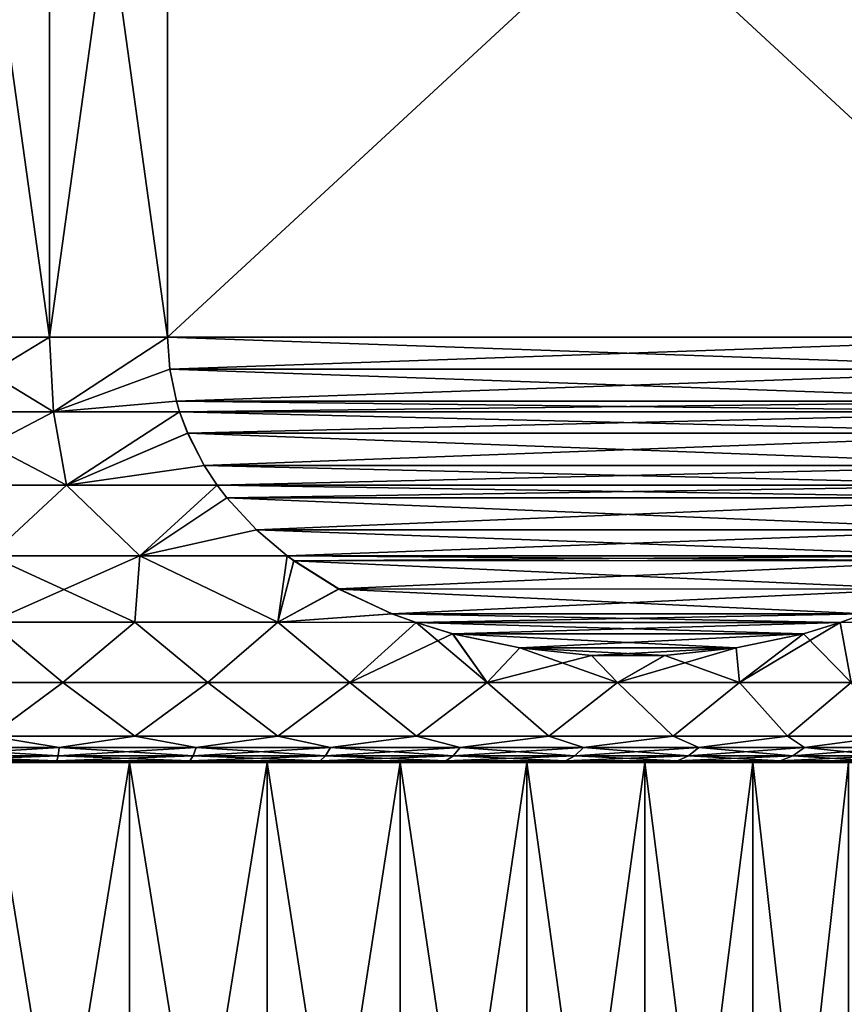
# Model space of a CAD drawing. Header units: metres. Extents: x -90 to 304, y -90 to 74.
# Tile 111 of 256: x 60 to 68, y 22 to 31. Entities that reach past the tile are written whole.
import ezdxf

# ---------------------------------------------------------------- set-up
doc = ezdxf.new("R2010")
doc.units = ezdxf.units.M
doc.layers.add('solid_21662050_350', color=7, linetype='CONTINUOUS')

msp = doc.modelspace()

# ---------------------------------------------------------------- linework, layer by layer
at = {"layer": 'solid_21662050_350'}
for points in [[(59.442005, 28, -12.988019), (59.442005, 36, -12.988019), (60.557995, 36, -12.988019)], [(59.442005, 28, -12.988019), (60.557995, 36, -12.988019), (60.557995, 28, -12.988019)], [(60.557995, 28, 12.988019), (60.557995, 36, 12.988019), (59.442005, 36, 12.988019)], [(60.557995, 28, 12.988019), (59.442005, 36, 12.988019), (59.442005, 28, 12.988019)], [(60.557995, 28, -12.988019), (60.557995, 36, -12.988019), (61.669872, 36, -12.892304)], [(60.557995, 28, -12.988019), (61.669872, 36, -12.892304), (61.669872, 28, -12.892304)], [(61.669872, 28, 12.892304), (61.669872, 36, 12.892304), (60.557995, 36, 12.988019)], [(61.669872, 28, 12.892304), (60.557995, 36, 12.988019), (60.557995, 28, 12.988019)], [(70.330124, 28, -7.892305), (61.669872, 36, -12.892304), (70.330124, 36, -7.892305)], [(61.669872, 28, -12.892304), (61.669872, 36, -12.892304), (70.330124, 28, -7.892305)], [(61.669872, 28, 12.892304), (70.330124, 36, 7.892305), (61.669872, 36, 12.892304)], [(70.330124, 28, 7.892305), (70.330124, 36, 7.892305), (61.669872, 28, 12.892304)], [(59.402336, 27.298431, -12.936737), (59.442005, 28, -12.988019), (60.557995, 28, -12.988019)], [(60.59766, 27.298431, -12.936737), (59.402336, 27.298431, -12.936737), (60.557995, 28, -12.988019)], [(59.40234, 27.298431, 12.936737), (60.597664, 27.298431, 12.936737), (59.442005, 28, 12.988019)], [(60.597664, 27.298431, 12.936737), (60.557995, 28, 12.988019), (59.442005, 28, 12.988019)], [(60.59766, 27.298431, -12.936737), (60.557995, 28, -12.988019), (61.669872, 28, -12.892304)], [(60.597664, 27.298431, 12.936737), (61.669872, 28, 12.892304), (60.557995, 28, 12.988019)], [(61.690189, 27.700026, -12.880576), (60.59766, 27.298431, -12.936737), (61.669872, 28, -12.892304)], [(60.597664, 27.298431, 12.936737), (61.690182, 27.700066, 12.880579), (61.669872, 28, 12.892304)], [(61.669872, 28, -12.892304), (70.330124, 28, -7.892305), (70.309814, 27.700058, -7.904031)], [(61.690189, 27.700026, -12.880576), (61.669872, 28, -12.892304), (70.309814, 27.700058, -7.904031)], [(70.330124, 28, 7.892305), (61.669872, 28, 12.892304), (61.690182, 27.700066, 12.880579)], [(70.309814, 27.700029, 7.904033), (70.330124, 28, 7.892305), (61.690182, 27.700066, 12.880579)], [(61.690189, 27.700026, -12.880576), (61.752079, 27.399319, -12.844842), (60.59766, 27.298431, -12.936737)], [(60.597664, 27.298431, 12.936737), (61.752098, 27.399256, 12.844832), (61.690182, 27.700066, 12.880579)], [(70.309814, 27.700029, 7.904033), (61.690182, 27.700066, 12.880579), (61.752098, 27.399256, 12.844832)], [(61.690189, 27.700026, -12.880576), (70.309814, 27.700058, -7.904031), (70.247902, 27.399248, -7.939779)], [(61.690189, 27.700026, -12.880576), (70.247902, 27.399248, -7.939779), (61.752079, 27.399319, -12.844842)], [(70.309814, 27.700029, 7.904033), (61.752098, 27.399256, 12.844832), (70.247917, 27.399323, 7.939766)], [(61.752079, 27.399319, -12.844842), (61.78236, 27.298878, -12.82736), (60.59766, 27.298431, -12.936737)], [(60.597664, 27.298431, 12.936737), (61.782356, 27.298882, 12.827362), (61.752098, 27.399256, 12.844832)], [(61.752079, 27.399319, -12.844842), (70.247902, 27.399248, -7.939779), (70.217644, 27.298883, -7.957248)], [(61.752079, 27.399319, -12.844842), (70.217644, 27.298883, -7.957248), (61.78236, 27.298878, -12.82736)], [(70.247917, 27.399323, 7.939766), (61.752098, 27.399256, 12.844832), (61.782356, 27.298882, 12.827362)], [(70.247917, 27.399323, 7.939766), (61.782356, 27.298882, 12.827362), (70.217644, 27.298878, 7.957249)], [(59.282005, 26.607349, -12.781987), (59.402336, 27.298431, -12.936737), (60.59766, 27.298431, -12.936737)], [(60.717983, 26.607349, -12.781988), (59.282005, 26.607349, -12.781987), (60.59766, 27.298431, -12.936737)], [(59.282017, 26.607349, 12.781988), (60.717995, 26.607349, 12.781987), (59.40234, 27.298431, 12.936737)], [(60.717995, 26.607349, 12.781987), (60.597664, 27.298431, 12.936737), (59.40234, 27.298431, 12.936737)], [(60.717983, 26.607349, -12.781988), (60.59766, 27.298431, -12.936737), (61.78236, 27.298878, -12.82736)], [(60.717995, 26.607349, 12.781987), (61.782356, 27.298882, 12.827362), (60.597664, 27.298431, 12.936737)], [(60.717983, 26.607349, -12.781988), (61.78236, 27.298878, -12.82736), (61.858643, 27.096756, -12.783319)], [(60.717995, 26.607349, 12.781987), (61.858749, 27.0965, 12.783257), (61.782356, 27.298882, 12.827362)], [(70.217644, 27.298878, 7.957249), (61.782356, 27.298882, 12.827362), (61.858749, 27.0965, 12.783257)], [(61.78236, 27.298878, -12.82736), (70.217644, 27.298883, -7.957248), (70.141251, 27.096495, -8.001354)], [(61.858643, 27.096756, -12.783319), (61.78236, 27.298878, -12.82736), (70.141251, 27.096495, -8.001354)], [(70.141365, 27.096766, 8.001287), (70.217644, 27.298878, 7.957249), (61.858749, 27.0965, 12.783257)], [(62.014606, 26.793053, -12.693273), (60.717983, 26.607349, -12.781988), (61.858643, 27.096756, -12.783319)], [(60.717995, 26.607349, 12.781987), (62.014763, 26.792793, 12.693183), (61.858749, 27.0965, 12.783257)], [(62.014606, 26.793053, -12.693273), (61.858643, 27.096756, -12.783319), (70.141251, 27.096495, -8.001354)], [(69.985397, 26.79306, 8.091334), (70.141365, 27.096766, 8.001287), (61.858749, 27.0965, 12.783257)], [(69.985397, 26.79306, 8.091334), (61.858749, 27.0965, 12.783257), (62.014763, 26.792793, 12.693183)], [(62.014606, 26.793053, -12.693273), (70.141251, 27.096495, -8.001354), (69.985237, 26.792791, -8.091428)], [(62.014606, 26.793053, -12.693273), (62.136784, 26.607929, -12.622734), (60.717983, 26.607349, -12.781988)], [(60.717995, 26.607349, 12.781987), (62.136814, 26.607883, 12.622716), (62.014763, 26.792793, 12.693183)], [(62.014606, 26.793053, -12.693273), (69.985237, 26.792791, -8.091428), (69.863182, 26.607885, -8.161894)], [(62.014606, 26.793053, -12.693273), (69.863182, 26.607885, -8.161894), (62.136784, 26.607929, -12.622734)], [(69.985397, 26.79306, 8.091334), (62.014763, 26.792793, 12.693183), (62.136814, 26.607883, 12.622716)], [(69.985397, 26.79306, 8.091334), (62.136814, 26.607883, 12.622716), (69.86322, 26.607929, 8.161875)], [(59.999962, 25.944099, -12.557771), (59.282005, 26.607349, -12.781987), (60.717983, 26.607349, -12.781988)], [(60.000038, 25.944099, 12.557771), (60.717995, 26.607349, 12.781987), (59.282017, 26.607349, 12.781988)], [(61.409687, 25.944099, -12.478396), (59.999962, 25.944099, -12.557771), (60.717983, 26.607349, -12.781988)], [(60.000038, 25.944099, 12.557771), (61.409763, 25.944099, 12.478388), (60.717995, 26.607349, 12.781987)], [(61.409687, 25.944099, -12.478396), (60.717983, 26.607349, -12.781988), (62.136784, 26.607929, -12.622734)], [(61.409763, 25.944099, 12.478388), (62.136814, 26.607883, 12.622716), (60.717995, 26.607349, 12.781987)], [(61.409687, 25.944099, -12.478396), (62.136784, 26.607929, -12.622734), (62.227268, 26.489161, -12.570492)], [(61.409763, 25.944099, 12.478388), (62.22757, 26.488787, 12.570319), (62.136814, 26.607883, 12.622716)], [(62.136784, 26.607929, -12.622734), (69.863182, 26.607885, -8.161894), (69.77243, 26.488787, -8.21429)], [(62.227268, 26.489161, -12.570492), (62.136784, 26.607929, -12.622734), (69.77243, 26.488787, -8.21429)], [(69.86322, 26.607929, 8.161875), (62.136814, 26.607883, 12.622716), (62.22757, 26.488787, 12.570319)], [(69.772736, 26.48917, 8.214113), (69.86322, 26.607929, 8.161875), (62.22757, 26.488787, 12.570319)], [(62.505268, 26.188623, -12.409989), (61.409687, 25.944099, -12.478396), (62.227268, 26.489161, -12.570492)], [(61.409763, 25.944099, 12.478388), (62.505814, 26.188103, 12.409674), (62.22757, 26.488787, 12.570319)], [(62.505268, 26.188623, -12.409989), (62.227268, 26.489161, -12.570492), (69.77243, 26.488787, -8.21429)], [(69.494743, 26.188637, 8.374613), (69.772736, 26.48917, 8.214113), (62.22757, 26.488787, 12.570319)], [(69.494743, 26.188637, 8.374613), (62.22757, 26.488787, 12.570319), (62.505814, 26.188103, 12.409674)], [(62.505268, 26.188623, -12.409989), (69.77243, 26.488787, -8.21429), (69.494186, 26.188107, -8.374934)], [(62.505268, 26.188623, -12.409989), (62.795738, 25.943371, -12.242287), (61.409687, 25.944099, -12.478396)], [(61.409763, 25.944099, 12.478388), (62.795742, 25.943371, 12.242285), (62.505814, 26.188103, 12.409674)], [(62.505268, 26.188623, -12.409989), (69.494186, 26.188107, -8.374934), (69.204262, 25.943371, -8.542325)], [(62.505268, 26.188623, -12.409989), (69.204262, 25.943371, -8.542325), (62.795738, 25.943371, -12.242287)], [(69.494743, 26.188637, 8.374613), (62.505814, 26.188103, 12.409674), (62.795742, 25.943371, 12.242285)], [(69.494743, 26.188637, 8.374613), (62.795742, 25.943371, 12.242285), (69.204262, 25.943371, 8.542323)], [(61.409687, 25.944099, -12.478396), (60.000019, 25.321936, -12.222318), (59.999962, 25.944099, -12.557771)], [(60.000038, 25.944099, 12.557771), (59.999981, 25.321936, 12.222318), (61.361603, 25.321936, 12.146238)], [(61.409687, 25.944099, -12.478396), (61.361637, 25.321936, -12.146235), (60.000019, 25.321936, -12.222318)], [(60.000038, 25.944099, 12.557771), (61.361603, 25.321936, 12.146238), (61.409763, 25.944099, 12.478388)], [(61.409763, 25.944099, 12.478388), (61.361603, 25.321936, 12.146238), (62.706272, 25.321936, 11.918941)], [(61.409687, 25.944099, -12.478396), (62.706306, 25.321936, -11.918933), (61.361637, 25.321936, -12.146235)], [(62.795738, 25.943371, -12.242287), (62.706306, 25.321936, -11.918933), (61.409687, 25.944099, -12.478396)], [(61.409763, 25.944099, 12.478388), (62.706272, 25.321936, 11.918941), (62.795742, 25.943371, 12.242285)], [(62.856373, 25.898687, 12.207279), (62.795742, 25.943371, 12.242285), (62.706272, 25.321936, 11.918941)], [(62.855556, 25.899275, -12.207749), (62.706306, 25.321936, -11.918933), (62.795738, 25.943371, -12.242287)], [(62.795738, 25.943371, -12.242287), (69.204262, 25.943371, -8.542325), (69.143639, 25.898693, -8.577325)], [(62.855556, 25.899275, -12.207749), (62.795738, 25.943371, -12.242287), (69.143639, 25.898693, -8.577325)], [(69.204262, 25.943371, 8.542323), (62.795742, 25.943371, 12.242285), (62.856373, 25.898687, 12.207279)], [(69.144463, 25.899288, 8.57685), (69.204262, 25.943371, 8.542323), (62.856373, 25.898687, 12.207279)], [(63.281452, 25.632139, 11.96186), (62.856373, 25.898687, 12.207279), (62.706272, 25.321936, 11.918941)], [(63.280586, 25.632612, -11.962359), (62.706306, 25.321936, -11.918933), (62.855556, 25.899275, -12.207749)], [(63.280586, 25.632612, -11.962359), (62.855556, 25.899275, -12.207749), (69.143639, 25.898693, -8.577325)], [(68.719429, 25.632622, 8.82224), (69.144463, 25.899288, 8.57685), (62.856373, 25.898687, 12.207279)], [(68.719429, 25.632622, 8.82224), (62.856373, 25.898687, 12.207279), (63.281452, 25.632139, 11.96186)], [(63.280586, 25.632612, -11.962359), (69.143639, 25.898693, -8.577325), (68.718559, 25.632145, -8.822743)], [(63.780876, 25.399523, 11.673515), (63.281452, 25.632139, 11.96186), (62.706272, 25.321936, 11.918941)], [(63.280586, 25.632612, -11.962359), (63.780025, 25.39986, -11.674007), (62.706306, 25.321936, -11.918933)], [(63.280586, 25.632612, -11.962359), (68.718559, 25.632145, -8.822743), (63.780025, 25.39986, -11.674007)], [(68.719429, 25.632622, 8.82224), (63.281452, 25.632139, 11.96186), (68.219994, 25.399868, 9.110592)], [(68.219994, 25.399868, 9.110592), (63.281452, 25.632139, 11.96186), (63.780876, 25.399523, 11.673515)], [(63.780025, 25.39986, -11.674007), (68.718559, 25.632145, -8.822743), (68.219131, 25.399527, -9.111088)], [(63.780876, 25.399523, 11.673515), (62.706272, 25.321936, 11.918941), (64.005875, 25.316614, 11.543613)], [(63.780025, 25.39986, -11.674007), (64.005913, 25.316601, -11.543592), (62.706306, 25.321936, -11.918933)], [(63.780025, 25.39986, -11.674007), (67.994125, 25.316614, -9.240997), (64.005913, 25.316601, -11.543592)], [(63.780025, 25.39986, -11.674007), (68.219131, 25.399527, -9.111088), (67.994125, 25.316614, -9.240997)], [(68.219994, 25.399868, 9.110592), (63.780876, 25.399523, 11.673515), (64.005875, 25.316614, 11.543613)], [(68.219994, 25.399868, 9.110592), (64.005875, 25.316614, 11.543613), (67.994087, 25.316601, 9.241017)], [(68.219994, 25.399868, 9.110592), (67.994087, 25.316601, 9.241017), (68.967552, 25.321936, 8.304704)], [(68.219131, 25.399527, -9.111088), (68.96756, 25.321936, -8.30469), (67.994125, 25.316614, -9.240997)], [(60.000019, 25.321936, -12.222318), (60.686253, 24.753292, -11.782516), (59.313747, 24.753292, -11.782516)], [(59.313747, 24.753292, 11.782516), (60.686253, 24.753292, 11.782516), (59.999981, 25.321936, 12.222318)], [(60.686253, 24.753292, 11.782516), (61.361603, 25.321936, 12.146238), (59.999981, 25.321936, 12.222318)], [(60.000019, 25.321936, -12.222318), (61.361637, 25.321936, -12.146235), (60.686253, 24.753292, -11.782516)], [(61.361637, 25.321936, -12.146235), (62.04948, 24.753292, -11.623178), (60.686253, 24.753292, -11.782516)], [(60.686253, 24.753292, 11.782516), (62.04948, 24.753292, 11.623178), (61.361603, 25.321936, 12.146238)], [(62.04948, 24.753292, 11.623178), (62.706272, 25.321936, 11.918941), (61.361603, 25.321936, 12.146238)], [(61.361637, 25.321936, -12.146235), (62.706306, 25.321936, -11.918933), (62.04948, 24.753292, -11.623178)], [(62.706306, 25.321936, -11.918933), (63.384991, 24.753292, -11.306656), (62.04948, 24.753292, -11.623178)], [(62.04948, 24.753292, 11.623178), (63.384991, 24.753292, 11.306656), (62.706272, 25.321936, 11.918941)], [(63.384991, 24.753292, 11.306656), (64.005875, 25.316614, 11.543613), (62.706272, 25.321936, 11.918941)], [(62.706306, 25.321936, -11.918933), (64.005913, 25.316601, -11.543592), (63.384991, 24.753292, -11.306656)], [(63.384991, 24.753292, 11.306656), (64.674728, 24.753292, 10.837231), (64.005875, 25.316614, 11.543613)], [(64.005913, 25.316601, -11.543592), (64.350334, 25.211578, -11.34474), (63.384991, 24.753292, -11.306656)], [(67.994087, 25.316601, 9.241017), (64.005875, 25.316614, 11.543613), (64.35128, 25.211323, 11.344193)], [(64.674728, 24.753292, 10.837231), (64.35128, 25.211323, 11.344193), (64.005875, 25.316614, 11.543613)], [(64.005913, 25.316601, -11.543592), (67.994125, 25.316614, -9.240997), (67.648735, 25.211327, -9.440407)], [(64.005913, 25.316601, -11.543592), (67.648735, 25.211327, -9.440407), (64.350334, 25.211578, -11.34474)], [(67.994087, 25.316601, 9.241017), (64.35128, 25.211323, 11.344193), (67.649689, 25.211586, 9.439857)], [(67.994125, 25.316614, -9.240997), (68.099358, 24.753292, -8.584816), (67.047958, 24.753292, -9.467047)], [(67.648735, 25.211327, -9.440407), (67.994125, 25.316614, -9.240997), (67.047958, 24.753292, -9.467047)], [(68.099358, 24.753292, 8.584816), (67.994087, 25.316601, 9.241017), (67.649689, 25.211586, 9.439857)], [(68.099358, 24.753292, 8.584816), (68.967552, 25.321936, 8.304704), (67.994087, 25.316601, 9.241017)], [(67.994125, 25.316614, -9.240997), (68.96756, 25.321936, -8.30469), (68.099358, 24.753292, -8.584816)], [(64.350334, 25.211578, -11.34474), (64.674728, 24.753292, -10.837231), (63.384991, 24.753292, -11.306656)], [(64.350334, 25.211578, -11.34474), (64.981873, 25.078161, -10.98012), (64.674728, 24.753292, -10.837231)], [(64.350334, 25.211578, -11.34474), (67.648735, 25.211327, -9.440407), (64.981873, 25.078161, -10.98012)], [(67.649689, 25.211586, 9.439857), (64.35128, 25.211323, 11.344193), (67.01815, 25.078165, 9.804475)], [(67.01815, 25.078165, 9.804475), (64.35128, 25.211323, 11.344193), (64.982834, 25.078012, 10.979568)], [(64.674728, 24.753292, 10.837231), (64.982834, 25.078012, 10.979568), (64.35128, 25.211323, 11.344193)], [(64.981873, 25.078161, -10.98012), (67.648735, 25.211327, -9.440407), (67.017189, 25.078016, -9.805029)], [(67.017189, 25.078016, -9.805029), (67.648735, 25.211327, -9.440407), (67.047958, 24.753292, -9.467047)], [(67.047958, 24.753292, 9.467047), (67.649689, 25.211586, 9.439857), (67.01815, 25.078165, 9.804475)], [(67.047958, 24.753292, 9.467047), (68.099358, 24.753292, 8.584816), (67.649689, 25.211586, 9.439857)], [(64.981873, 25.078161, -10.98012), (65.655464, 25.008821, -10.591224), (64.674728, 24.753292, -10.837231)], [(64.674728, 24.753292, 10.837231), (65.901245, 24.753292, 10.221251), (64.982834, 25.078012, 10.979568)], [(65.655464, 25.008821, -10.591224), (65.901245, 24.753292, -10.221251), (64.674728, 24.753292, -10.837231)], [(64.981873, 25.078161, -10.98012), (67.017189, 25.078016, -9.805029), (65.655464, 25.008821, -10.591224)], [(67.01815, 25.078165, 9.804475), (64.982834, 25.078012, 10.979568), (66.344566, 25.008823, 10.193371)], [(66.344566, 25.008823, 10.193371), (64.982834, 25.078012, 10.979568), (65.65625, 25.008783, 10.590769)], [(65.901245, 24.753292, 10.221251), (65.65625, 25.008783, 10.590769), (64.982834, 25.078012, 10.979568)], [(65.655464, 25.008821, -10.591224), (67.017189, 25.078016, -9.805029), (66.343773, 25.008785, -10.193827)], [(65.655464, 25.008821, -10.591224), (66.343773, 25.008785, -10.193827), (65.901245, 24.753292, -10.221251)], [(65.901245, 24.753292, 10.221251), (66.344566, 25.008823, 10.193371), (65.65625, 25.008783, 10.590769)], [(67.017189, 25.078016, -9.805029), (67.047958, 24.753292, -9.467047), (65.901245, 24.753292, -10.221251)], [(66.343773, 25.008785, -10.193827), (67.017189, 25.078016, -9.805029), (65.901245, 24.753292, -10.221251)], [(65.901245, 24.753292, 10.221251), (67.047958, 24.753292, 9.467047), (66.344566, 25.008823, 10.193371)], [(67.047958, 24.753292, 9.467047), (67.01815, 25.078165, 9.804475), (66.344566, 25.008823, 10.193371)], [(60, 24.25, -11.307189), (59.313747, 24.753292, -11.782516), (60.686253, 24.753292, -11.782516)], [(60, 24.25, 11.307189), (60.686253, 24.753292, 11.782516), (59.313747, 24.753292, 11.782516)], [(61.36293, 24.25, -11.224748), (60, 24.25, -11.307189), (60.686253, 24.753292, -11.782516)], [(60, 24.25, 11.307189), (61.36293, 24.25, 11.224747), (60.686253, 24.753292, 11.782516)], [(61.36293, 24.25, -11.224748), (60.686253, 24.753292, -11.782516), (62.04948, 24.753292, -11.623178)], [(61.36293, 24.25, 11.224747), (62.04948, 24.753292, 11.623178), (60.686253, 24.753292, 11.782516)], [(62.705986, 24.25, -10.978623), (61.36293, 24.25, -11.224748), (62.04948, 24.753292, -11.623178)], [(61.36293, 24.25, 11.224747), (62.705986, 24.25, 10.978623), (62.04948, 24.753292, 11.623178)], [(62.705986, 24.25, -10.978623), (62.04948, 24.753292, -11.623178), (63.384991, 24.753292, -11.306656)], [(62.705986, 24.25, 10.978623), (63.384991, 24.753292, 11.306656), (62.04948, 24.753292, 11.623178)], [(64.009583, 24.25, -10.572407), (62.705986, 24.25, -10.978623), (63.384991, 24.753292, -11.306656)], [(62.705986, 24.25, 10.978623), (64.009583, 24.25, 10.572406), (63.384991, 24.753292, 11.306656)], [(64.009583, 24.25, -10.572407), (63.384991, 24.753292, -11.306656), (64.674728, 24.753292, -10.837231)], [(64.009583, 24.25, 10.572406), (64.674728, 24.753292, 10.837231), (63.384991, 24.753292, 11.306656)], [(65.254707, 24.25, -10.012021), (64.009583, 24.25, -10.572407), (64.674728, 24.753292, -10.837231)], [(64.009583, 24.25, 10.572406), (65.254707, 24.25, 10.01202), (64.674728, 24.753292, 10.837231)], [(65.254707, 24.25, -10.012021), (64.674728, 24.753292, -10.837231), (65.901245, 24.753292, -10.221251)], [(65.254707, 24.25, 10.01202), (65.901245, 24.753292, 10.221251), (64.674728, 24.753292, 10.837231)], [(66.42321, 24.25, -9.305639), (65.254707, 24.25, -10.012021), (65.901245, 24.753292, -10.221251)], [(65.254707, 24.25, 10.01202), (66.42321, 24.25, 9.305638), (65.901245, 24.753292, 10.221251)], [(66.42321, 24.25, -9.305639), (65.901245, 24.753292, -10.221251), (67.047958, 24.753292, -9.467047)], [(66.42321, 24.25, 9.305638), (67.047958, 24.753292, 9.467047), (65.901245, 24.753292, 10.221251)], [(67.498047, 24.25, -8.46356), (66.42321, 24.25, -9.305639), (67.047958, 24.753292, -9.467047)], [(66.42321, 24.25, 9.305638), (67.498047, 24.25, 8.463559), (67.047958, 24.753292, 9.467047)], [(67.498047, 24.25, -8.46356), (67.047958, 24.753292, -9.467047), (68.099358, 24.753292, -8.584816)], [(67.498047, 24.25, 8.463559), (68.099358, 24.753292, 8.584816), (67.047958, 24.753292, 9.467047)], [(68.463547, 24.25, -7.498057), (67.498047, 24.25, -8.46356), (68.099358, 24.753292, -8.584816)], [(67.498047, 24.25, 8.463559), (68.463547, 24.25, 7.498056), (68.099358, 24.753292, 8.584816)], [(59.35099, 24.143534, -11.14307), (60, 24.25, -11.307189), (60.64901, 24.143534, -11.14307)], [(60.64901, 24.143534, 11.14307), (60, 24.25, 11.307189), (59.35099, 24.143534, 11.14307)], [(60.64901, 24.143534, -11.14307), (60, 24.25, -11.307189), (61.36293, 24.25, -11.224748)], [(60.64901, 24.143534, 11.14307), (61.36293, 24.25, 11.224747), (60, 24.25, 11.307189)], [(60.64901, 24.143534, -11.14307), (61.36293, 24.25, -11.224748), (61.938251, 24.143534, -10.992379)], [(61.938251, 24.143534, 10.992379), (61.36293, 24.25, 11.224747), (60.64901, 24.143534, 11.14307)], [(61.938251, 24.143534, -10.992379), (61.36293, 24.25, -11.224748), (62.705986, 24.25, -10.978623)], [(61.938251, 24.143534, 10.992379), (62.705986, 24.25, 10.978623), (61.36293, 24.25, 11.224747)], [(61.938251, 24.143534, -10.992379), (62.705986, 24.25, -10.978623), (63.201286, 24.143534, -10.693035)], [(63.201286, 24.143534, 10.693035), (62.705986, 24.25, 10.978623), (61.938251, 24.143534, 10.992379)], [(63.201286, 24.143534, -10.693035), (62.705986, 24.25, -10.978623), (64.009583, 24.25, -10.572407)], [(63.201286, 24.143534, 10.693035), (64.009583, 24.25, 10.572406), (62.705986, 24.25, 10.978623)], [(63.201286, 24.143534, -10.693035), (64.009583, 24.25, -10.572407), (64.421028, 24.143534, -10.249086)], [(64.421028, 24.143534, 10.249086), (64.009583, 24.25, 10.572406), (63.201286, 24.143534, 10.693035)], [(64.421028, 24.143534, -10.249086), (64.009583, 24.25, -10.572407), (65.254707, 24.25, -10.012021)], [(64.421028, 24.143534, 10.249086), (65.254707, 24.25, 10.01202), (64.009583, 24.25, 10.572406)], [(64.421028, 24.143534, -10.249086), (65.254707, 24.25, -10.012021), (65.580978, 24.143534, -9.666536)], [(65.580978, 24.143534, 9.666536), (65.254707, 24.25, 10.01202), (64.421028, 24.143534, 10.249086)], [(65.580978, 24.143534, -9.666536), (65.254707, 24.25, -10.012021), (66.42321, 24.25, -9.305639)], [(65.580978, 24.143534, 9.666536), (66.42321, 24.25, 9.305638), (65.254707, 24.25, 10.01202)], [(65.580978, 24.143534, -9.666536), (66.42321, 24.25, -9.305639), (66.665459, 24.143534, -8.953262)], [(66.665459, 24.143534, 8.953262), (66.42321, 24.25, 9.305638), (65.580978, 24.143534, 9.666536)], [(66.665459, 24.143534, -8.953262), (66.42321, 24.25, -9.305639), (67.498047, 24.25, -8.46356)], [(66.665459, 24.143534, 8.953262), (67.498047, 24.25, 8.463559), (66.42321, 24.25, 9.305638)], [(66.665459, 24.143534, -8.953262), (67.498047, 24.25, -8.46356), (67.659798, 24.143534, -8.118912)], [(67.659798, 24.143534, 8.118912), (67.498047, 24.25, 8.463559), (66.665459, 24.143534, 8.953262)], [(67.659798, 24.143534, -8.118912), (67.498047, 24.25, -8.46356), (68.463547, 24.25, -7.498057)], [(67.659798, 24.143534, 8.118912), (68.463547, 24.25, 7.498056), (67.498047, 24.25, 8.463559)], [(67.659798, 24.143534, -8.118912), (68.463547, 24.25, -7.498057), (68.550552, 24.143534, -7.174766)], [(68.550552, 24.143534, 7.174766), (68.463547, 24.25, 7.498056), (67.659798, 24.143534, 8.118912)], [(59.35099, 24.143534, -11.14307), (60.64901, 24.143534, -11.14307), (59.360439, 24.06465, -10.980865)], [(59.35099, 24.143534, 11.14307), (59.360439, 24.06465, 10.980865), (60.639561, 24.06465, 10.980865)], [(60.64901, 24.143534, 11.14307), (59.35099, 24.143534, 11.14307), (60.639561, 24.06465, 10.980865)], [(60.64901, 24.143534, -11.14307), (60.639561, 24.06465, -10.980865), (59.360439, 24.06465, -10.980865)], [(61.938251, 24.143534, -10.992379), (61.910038, 24.06465, -10.832367), (60.639561, 24.06465, -10.980865)], [(60.64901, 24.143534, -11.14307), (61.938251, 24.143534, -10.992379), (60.639561, 24.06465, -10.980865)], [(60.64901, 24.143534, 11.14307), (60.639561, 24.06465, 10.980865), (61.910038, 24.06465, 10.832367)], [(61.938251, 24.143534, 10.992379), (60.64901, 24.143534, 11.14307), (61.910038, 24.06465, 10.832367)], [(63.201286, 24.143534, -10.693035), (63.154686, 24.06465, -10.53738), (61.910038, 24.06465, -10.832367)], [(61.938251, 24.143534, -10.992379), (63.201286, 24.143534, -10.693035), (61.910038, 24.06465, -10.832367)], [(61.938251, 24.143534, 10.992379), (61.910038, 24.06465, 10.832367), (63.154686, 24.06465, 10.53738)], [(63.201286, 24.143534, 10.693035), (61.938251, 24.143534, 10.992379), (63.154686, 24.06465, 10.53738)], [(64.421028, 24.143534, -10.249086), (64.356667, 24.06465, -10.099894), (63.154686, 24.06465, -10.53738)], [(63.201286, 24.143534, -10.693035), (64.421028, 24.143534, -10.249086), (63.154686, 24.06465, -10.53738)], [(63.201286, 24.143534, 10.693035), (63.154686, 24.06465, 10.53738), (64.356667, 24.06465, 10.099894)], [(64.421028, 24.143534, 10.249086), (63.201286, 24.143534, 10.693035), (64.356667, 24.06465, 10.099894)], [(65.580978, 24.143534, -9.666536), (65.499741, 24.06465, -9.525824), (64.356667, 24.06465, -10.099894)], [(64.421028, 24.143534, -10.249086), (65.580978, 24.143534, -9.666536), (64.356667, 24.06465, -10.099894)], [(64.421028, 24.143534, 10.249086), (64.356667, 24.06465, 10.099894), (65.499741, 24.06465, 9.525824)], [(65.580978, 24.143534, 9.666536), (64.421028, 24.143534, 10.249086), (65.499741, 24.06465, 9.525824)], [(66.665459, 24.143534, -8.953262), (66.568428, 24.06465, -8.822933), (65.499741, 24.06465, -9.525824)], [(65.580978, 24.143534, -9.666536), (66.665459, 24.143534, -8.953262), (65.499741, 24.06465, -9.525824)], [(65.580978, 24.143534, 9.666536), (65.499741, 24.06465, 9.525824), (66.568428, 24.06465, 8.822933)], [(66.665459, 24.143534, 8.953262), (65.580978, 24.143534, 9.666536), (66.568428, 24.06465, 8.822933)], [(67.659798, 24.143534, -8.118912), (67.548294, 24.06465, -8.000728), (66.568428, 24.06465, -8.822933)], [(66.665459, 24.143534, -8.953262), (67.659798, 24.143534, -8.118912), (66.568428, 24.06465, -8.822933)], [(66.665459, 24.143534, 8.953262), (66.568428, 24.06465, 8.822933), (67.548294, 24.06465, 8.000728)], [(67.659798, 24.143534, 8.118912), (66.665459, 24.143534, 8.953262), (67.548294, 24.06465, 8.000728)], [(68.550552, 24.143534, -7.174766), (68.426086, 24.06465, -7.070325), (67.548294, 24.06465, -8.000728)], [(67.659798, 24.143534, -8.118912), (68.550552, 24.143534, -7.174766), (67.548294, 24.06465, -8.000728)], [(67.659798, 24.143534, 8.118912), (67.548294, 24.06465, 8.000728), (68.426086, 24.06465, 7.070325)], [(68.550552, 24.143534, 7.174766), (67.659798, 24.143534, 8.118912), (68.426086, 24.06465, 7.070325)], [(61.334114, 24, 10.561825), (58.005444, 24, 10.457233), (60, 24, 10.4775)], [(61.334114, 24, 10.561825), (58.665924, 24, 10.56183), (58.005444, 24, 10.457233)], [(58.665886, 24, -10.561825), (61.994556, 24, -10.457233), (60, 24, -10.4775)], [(58.665886, 24, -10.561825), (61.334076, 24, -10.56183), (61.994556, 24, -10.457233)], [(58.665886, 24, -10.561825), (59.331619, 24, -10.624748), (61.334076, 24, -10.56183)], [(60.668381, 24, 10.624748), (59.331657, 24, 10.624751), (58.665924, 24, 10.56183)], [(61.334114, 24, 10.561825), (60.668381, 24, 10.624748), (58.665924, 24, 10.56183)], [(59.331619, 24, -10.624748), (60.668343, 24, -10.624751), (61.334076, 24, -10.56183)], [(59.331619, 24, -10.624748), (59.999981, 24, -10.645751), (60.668343, 24, -10.624751)], [(60.668381, 24, 10.624748), (60.000019, 24, 10.645751), (59.331657, 24, 10.624751)], [(59.360439, 24.06465, -10.980865), (60.639561, 24.06465, -10.980865), (59.370556, 24.016279, -10.807138)], [(59.360439, 24.06465, 10.980865), (59.370556, 24.016279, 10.807138), (60.629444, 24.016279, 10.807138)], [(60.639561, 24.06465, 10.980865), (59.360439, 24.06465, 10.980865), (60.629444, 24.016279, 10.807138)], [(60.639561, 24.06465, -10.980865), (60.629444, 24.016279, -10.807138), (59.370556, 24.016279, -10.807138)], [(59.370556, 24.016279, -10.807138), (60.629444, 24.016279, -10.807138), (59.999981, 24, -10.645751)], [(60.629444, 24.016279, 10.807138), (59.370556, 24.016279, 10.807138), (60.000019, 24, 10.645751)], [(60.629444, 24.016279, -10.807138), (60.668343, 24, -10.624751), (59.999981, 24, -10.645751)], [(61.313179, 15.961881, 10.394882), (61.313148, 24, 10.394885), (60, 24, 10.4775)], [(61.994595, 24, 10.457227), (60, 24, 10.4775), (61.313148, 24, 10.394885)], [(60, 15.961881, 10.4775), (61.313179, 15.961881, 10.394882), (60, 24, 10.4775)], [(61.994595, 24, 10.457227), (61.334114, 24, 10.561825), (60, 24, 10.4775)], [(60, 15.961881, -10.4775), (60, 24, -10.4775), (61.313148, 24, -10.394885)], [(61.994556, 24, -10.457233), (61.313148, 24, -10.394885), (60, 24, -10.4775)], [(61.313179, 15.961881, -10.394882), (60, 15.961881, -10.4775), (61.313148, 24, -10.394885)], [(60.629444, 24.016279, 10.807138), (60.000019, 24, 10.645751), (60.668381, 24, 10.624748)], [(61.910038, 24.06465, -10.832367), (61.879822, 24.016279, -10.660991), (60.629444, 24.016279, -10.807138)], [(60.639561, 24.06465, -10.980865), (61.910038, 24.06465, -10.832367), (60.629444, 24.016279, -10.807138)], [(60.639561, 24.06465, 10.980865), (60.629444, 24.016279, 10.807138), (61.879822, 24.016279, 10.660991)], [(60.629444, 24.016279, -10.807138), (61.879822, 24.016279, -10.660991), (60.668343, 24, -10.624751)], [(60.629444, 24.016279, 10.807138), (60.668381, 24, 10.624748), (61.334114, 24, 10.561825)], [(61.879822, 24.016279, 10.660991), (60.629444, 24.016279, 10.807138), (61.334114, 24, 10.561825)], [(61.910038, 24.06465, 10.832367), (60.639561, 24.06465, 10.980865), (61.879822, 24.016279, 10.660991)], [(61.879822, 24.016279, -10.660991), (61.334076, 24, -10.56183), (60.668343, 24, -10.624751)], [(62.605648, 15.961881, 10.148331), (62.605621, 24, 10.148335), (61.313148, 24, 10.394885)], [(62.647209, 24, 10.311366), (61.313148, 24, 10.394885), (62.605621, 24, 10.148335)], [(61.313179, 15.961881, 10.394882), (62.605648, 15.961881, 10.148331), (61.313148, 24, 10.394885)], [(62.647209, 24, 10.311366), (61.994595, 24, 10.457227), (61.313148, 24, 10.394885)], [(61.313179, 15.961881, -10.394882), (61.313148, 24, -10.394885), (62.605621, 24, -10.148335)], [(62.647171, 24, -10.311375), (62.605621, 24, -10.148335), (61.313148, 24, -10.394885)], [(61.994556, 24, -10.457233), (62.647171, 24, -10.311375), (61.313148, 24, -10.394885)], [(62.605648, 15.961881, -10.148331), (61.313179, 15.961881, -10.394882), (62.605621, 24, -10.148335)], [(61.879822, 24.016279, -10.660991), (61.994556, 24, -10.457233), (61.334076, 24, -10.56183)], [(61.879822, 24.016279, 10.660991), (61.334114, 24, 10.561825), (61.994595, 24, 10.457227)], [(63.154686, 24.06465, -10.53738), (63.104774, 24.016279, -10.37067), (61.879822, 24.016279, -10.660991)], [(61.910038, 24.06465, -10.832367), (63.154686, 24.06465, -10.53738), (61.879822, 24.016279, -10.660991)], [(61.910038, 24.06465, 10.832367), (61.879822, 24.016279, 10.660991), (63.104774, 24.016279, 10.37067)], [(61.879822, 24.016279, -10.660991), (63.104774, 24.016279, -10.37067), (61.994556, 24, -10.457233)], [(61.879822, 24.016279, 10.660991), (61.994595, 24, 10.457227), (62.647209, 24, 10.311366)], [(63.104774, 24.016279, 10.37067), (61.879822, 24.016279, 10.660991), (62.647209, 24, 10.311366)], [(63.154686, 24.06465, 10.53738), (61.910038, 24.06465, 10.832367), (63.104774, 24.016279, 10.37067)], [(63.104774, 24.016279, -10.37067), (62.647171, 24, -10.311375), (61.994556, 24, -10.457233)], [(63.857025, 15.961881, 9.741734), (63.857021, 24, 9.741732), (62.605621, 24, 10.148335)], [(63.289383, 24, 10.124817), (62.605621, 24, 10.148335), (63.857021, 24, 9.741732)], [(62.605648, 15.961881, 10.148331), (63.857025, 15.961881, 9.741734), (62.605621, 24, 10.148335)], [(63.289383, 24, 10.124817), (62.647209, 24, 10.311366), (62.605621, 24, 10.148335)], [(62.605648, 15.961881, -10.148331), (62.605621, 24, -10.148335), (63.857021, 24, -9.741732)], [(63.918549, 24, -9.89833), (63.857021, 24, -9.741732), (62.605621, 24, -10.148335)], [(63.289349, 24, -10.124828), (63.918549, 24, -9.89833), (62.605621, 24, -10.148335)], [(62.647171, 24, -10.311375), (63.289349, 24, -10.124828), (62.605621, 24, -10.148335)], [(63.857025, 15.961881, -9.741734), (62.605648, 15.961881, -10.148331), (63.857021, 24, -9.741732)], [(63.104774, 24.016279, -10.37067), (63.289349, 24, -10.124828), (62.647171, 24, -10.311375)], [(63.104774, 24.016279, 10.37067), (62.647209, 24, 10.311366), (63.289383, 24, 10.124817)], [(64.356667, 24.06465, -10.099894), (64.287743, 24.016279, -9.940105), (63.104774, 24.016279, -10.37067)], [(63.154686, 24.06465, -10.53738), (64.356667, 24.06465, -10.099894), (63.104774, 24.016279, -10.37067)], [(63.154686, 24.06465, 10.53738), (63.104774, 24.016279, 10.37067), (64.287743, 24.016279, 9.940105)], [(63.104774, 24.016279, -10.37067), (64.287743, 24.016279, -9.940105), (63.289349, 24, -10.124828)], [(63.104774, 24.016279, 10.37067), (63.289383, 24, 10.124817), (63.918583, 24, 9.898316)], [(64.287743, 24.016279, 9.940105), (63.104774, 24.016279, 10.37067), (63.918583, 24, 9.898316)], [(64.356667, 24.06465, 10.099894), (63.154686, 24.06465, 10.53738), (64.287743, 24.016279, 9.940105)], [(64.287743, 24.016279, -9.940105), (63.918549, 24, -9.89833), (63.289349, 24, -10.124828)], [(63.918583, 24, 9.898316), (63.289383, 24, 10.124817), (63.857021, 24, 9.741732)], [(65.047577, 15.961881, 9.181503), (65.047592, 24, 9.181491), (63.857021, 24, 9.741732)], [(64.532326, 24, 9.632756), (63.857021, 24, 9.741732), (65.047592, 24, 9.181491)], [(63.857025, 15.961881, 9.741734), (65.047577, 15.961881, 9.181503), (63.857021, 24, 9.741732)], [(64.532326, 24, 9.632756), (63.918583, 24, 9.898316), (63.857021, 24, 9.741732)], [(63.857025, 15.961881, -9.741734), (63.857021, 24, -9.741732), (65.047592, 24, -9.181491)], [(65.128151, 24, -9.329205), (65.047592, 24, -9.181491), (63.857021, 24, -9.741732)], [(64.532288, 24, -9.632772), (65.128151, 24, -9.329205), (63.857021, 24, -9.741732)], [(63.918549, 24, -9.89833), (64.532288, 24, -9.632772), (63.857021, 24, -9.741732)], [(65.047577, 15.961881, -9.181503), (63.857025, 15.961881, -9.741734), (65.047592, 24, -9.181491)], [(64.287743, 24.016279, -9.940105), (64.532288, 24, -9.632772), (63.918549, 24, -9.89833)], [(64.287743, 24.016279, 9.940105), (63.918583, 24, 9.898316), (64.532326, 24, 9.632756)], [(65.499741, 24.06465, -9.525824), (65.412727, 24.016279, -9.375117), (64.287743, 24.016279, -9.940105)], [(64.356667, 24.06465, -10.099894), (65.499741, 24.06465, -9.525824), (64.287743, 24.016279, -9.940105)], [(64.356667, 24.06465, 10.099894), (64.287743, 24.016279, 9.940105), (65.412727, 24.016279, 9.375117)], [(64.287743, 24.016279, -9.940105), (65.412727, 24.016279, -9.375117), (64.532288, 24, -9.632772)], [(64.287743, 24.016279, 9.940105), (64.532326, 24, 9.632756), (65.128181, 24, 9.329185)], [(65.412727, 24.016279, 9.375117), (64.287743, 24.016279, 9.940105), (65.128181, 24, 9.329185)], [(65.499741, 24.06465, 9.525824), (64.356667, 24.06465, 10.099894), (65.412727, 24.016279, 9.375117)], [(65.412727, 24.016279, -9.375117), (65.128151, 24, -9.329205), (64.532288, 24, -9.632772)], [(65.128181, 24, 9.329185), (64.532326, 24, 9.632756), (65.047592, 24, 9.181491)], [(65.047577, 15.961881, 9.181503), (66.158516, 15.961881, 8.476477), (65.047592, 24, 9.181491)], [(65.047577, 15.961881, -9.181503), (65.047592, 24, -9.181491), (66.158546, 24, -8.476456)], [(66.158516, 15.961881, -8.476476), (65.047577, 15.961881, -9.181503), (66.158546, 24, -8.476456)], [(66.158516, 15.961881, 8.476477), (66.158546, 24, 8.476456), (65.047592, 24, 9.181491)], [(65.703804, 24, 8.988806), (65.047592, 24, 9.181491), (66.158546, 24, 8.476456)], [(65.703804, 24, 8.988806), (65.128181, 24, 9.329185), (65.047592, 24, 9.181491)], [(66.256874, 24, -8.612987), (66.158546, 24, -8.476456), (65.047592, 24, -9.181491)], [(65.703766, 24, -8.988827), (66.256874, 24, -8.612987), (65.047592, 24, -9.181491)], [(65.128151, 24, -9.329205), (65.703766, 24, -8.988827), (65.047592, 24, -9.181491)], [(65.412727, 24.016279, -9.375117), (65.703766, 24, -8.988827), (65.128151, 24, -9.329205)], [(65.412727, 24.016279, 9.375117), (65.128181, 24, 9.329185), (65.703804, 24, 8.988806)], [(66.568428, 24.06465, -8.822933), (66.464516, 24.016279, -8.683347), (65.412727, 24.016279, -9.375117)], [(65.499741, 24.06465, -9.525824), (66.568428, 24.06465, -8.822933), (65.412727, 24.016279, -9.375117)], [(65.499741, 24.06465, 9.525824), (65.412727, 24.016279, 9.375117), (66.464516, 24.016279, 8.683347)], [(65.412727, 24.016279, -9.375117), (66.464516, 24.016279, -8.683347), (65.703766, 24, -8.988827)], [(65.412727, 24.016279, 9.375117), (65.703804, 24, 8.988806), (66.256905, 24, 8.612965)], [(66.464516, 24.016279, 8.683347), (65.412727, 24.016279, 9.375117), (66.256905, 24, 8.612965)], [(66.568428, 24.06465, 8.822933), (65.499741, 24.06465, 9.525824), (66.464516, 24.016279, 8.683347)], [(66.464516, 24.016279, -8.683347), (66.256874, 24, -8.612987), (65.703766, 24, -8.988827)], [(66.256905, 24, 8.612965), (65.703804, 24, 8.988806), (66.158546, 24, 8.476456)], [(66.158516, 15.961881, 8.476477), (67.17234, 15.961881, 7.637769), (66.158546, 24, 8.476456)], [(66.158516, 15.961881, -8.476476), (66.158546, 24, -8.476456), (67.172348, 24, -7.637761)], [(67.17234, 15.961881, -7.637769), (66.158516, 15.961881, -8.476476), (67.172348, 24, -7.637761)], [(67.17234, 15.961881, 7.637769), (67.172348, 24, 7.637761), (66.158546, 24, 8.476456)], [(66.785301, 24, 8.20315), (66.158546, 24, 8.476456), (67.172348, 24, 7.637761)], [(66.785301, 24, 8.20315), (66.256905, 24, 8.612965), (66.158546, 24, 8.476456)], [(67.286888, 24, -7.761008), (67.172348, 24, -7.637761), (66.158546, 24, -8.476456)], [(66.785271, 24, -8.203175), (67.286888, 24, -7.761008), (66.158546, 24, -8.476456)], [(66.256874, 24, -8.612987), (66.785271, 24, -8.203175), (66.158546, 24, -8.476456)], [(66.464516, 24.016279, -8.683347), (66.785271, 24, -8.203175), (66.256874, 24, -8.612987)], [(66.464516, 24.016279, 8.683347), (66.256905, 24, 8.612965), (66.785301, 24, 8.20315)], [(67.548294, 24.06465, -8.000728), (67.428879, 24.016279, -7.874149), (66.464516, 24.016279, -8.683347)], [(66.568428, 24.06465, -8.822933), (67.548294, 24.06465, -8.000728), (66.464516, 24.016279, -8.683347)], [(66.568428, 24.06465, 8.822933), (66.464516, 24.016279, 8.683347), (67.428879, 24.016279, 7.874149)], [(66.464516, 24.016279, -8.683347), (67.428879, 24.016279, -7.874149), (66.785271, 24, -8.203175)], [(66.464516, 24.016279, 8.683347), (66.785301, 24, 8.20315), (67.286919, 24, 7.760982)], [(67.428879, 24.016279, 7.874149), (66.464516, 24.016279, 8.683347), (67.286919, 24, 7.760982)], [(67.548294, 24.06465, 8.000728), (66.568428, 24.06465, 8.822933), (67.428879, 24.016279, 7.874149)], [(67.428879, 24.016279, -7.874149), (67.286888, 24, -7.761008), (66.785271, 24, -8.203175)], [(67.286919, 24, 7.760982), (66.785301, 24, 8.20315), (67.172348, 24, 7.637761)], [(67.17234, 15.961881, 7.637769), (68.073051, 15.961881, 6.67861), (67.172348, 24, 7.637761)], [(67.17234, 15.961881, -7.637769), (67.172348, 24, -7.637761), (68.073036, 24, -6.678631)], [(68.073051, 15.961881, -6.67861), (67.17234, 15.961881, -7.637769), (68.073036, 24, -6.678631)], [(68.073051, 15.961881, 6.67861), (68.073036, 24, 6.678631), (67.172348, 24, 7.637761)], [(67.759773, 24, 7.288205), (67.172348, 24, 7.637761), (68.073036, 24, 6.678631)], [(67.759773, 24, 7.288205), (67.286919, 24, 7.760982), (67.172348, 24, 7.637761)], [(68.202003, 24, -6.786689), (68.073036, 24, -6.678631), (67.172348, 24, -7.637761)], [(67.75975, 24, -7.288232), (68.202003, 24, -6.786689), (67.172348, 24, -7.637761)], [(67.286888, 24, -7.761008), (67.75975, 24, -7.288232), (67.172348, 24, -7.637761)], [(67.428879, 24.016279, -7.874149), (67.75975, 24, -7.288232), (67.286888, 24, -7.761008)], [(67.428879, 24.016279, 7.874149), (67.286919, 24, 7.760982), (67.759773, 24, 7.288205)], [(68.426086, 24.06465, -7.070325), (68.292778, 24.016279, -6.958467), (67.428879, 24.016279, -7.874149)], [(67.548294, 24.06465, -8.000728), (68.426086, 24.06465, -7.070325), (67.428879, 24.016279, -7.874149)], [(67.548294, 24.06465, 8.000728), (67.428879, 24.016279, 7.874149), (68.292778, 24.016279, 6.958467)], [(67.428879, 24.016279, -7.874149), (68.292778, 24.016279, -6.958467), (67.75975, 24, -7.288232)], [(68.292778, 24.016279, 6.958467), (67.428879, 24.016279, 7.874149), (67.759773, 24, 7.288205)], [(68.426086, 24.06465, 7.070325), (67.548294, 24.06465, 8.000728), (68.292778, 24.016279, 6.958467)], [(68.292778, 24.016279, -6.958467), (68.202003, 24, -6.786689), (67.75975, 24, -7.288232)], [(68.292778, 24.016279, 6.958467), (67.759773, 24, 7.288205), (68.202026, 24, 6.78666)], [(68.202026, 24, 6.78666), (67.759773, 24, 7.288205), (68.073036, 24, 6.678631)]]:
    msp.add_3dface(points, dxfattribs=at)

doc.saveas('drawing.dxf')
